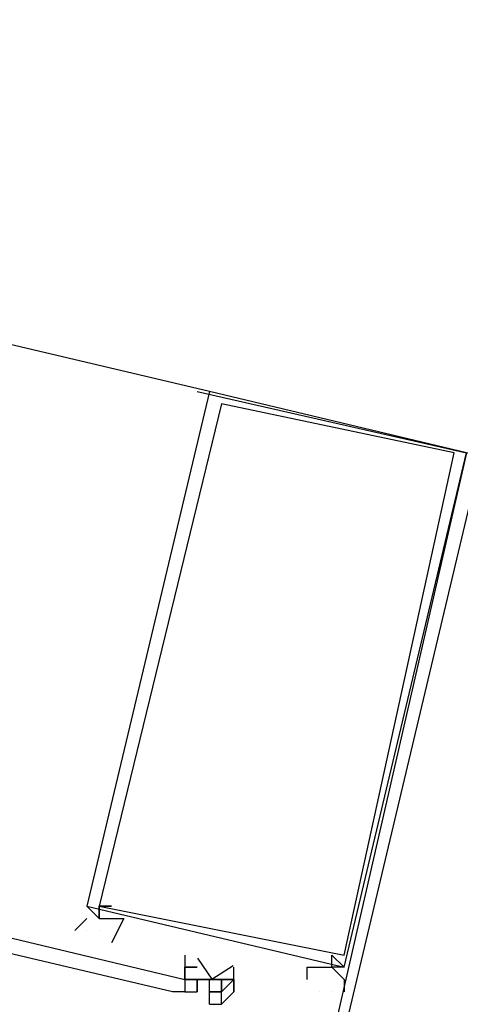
# Model space of a CAD drawing. Header units: feet. Extents: x -79 to 198, y -22 to 181.
# Tile 190 of 256: x 130.247 to 130.727, y 89.951 to 91.022. Entities that reach past the tile are written whole.
import ezdxf

# ---------------------------------------------------------------- set-up
doc = ezdxf.new("R2010")
doc.units = ezdxf.units.FT
doc.layers.add('A-LINEA', color=7, linetype='CONTINUOUS')

msp = doc.modelspace()

# ---------------------------------------------------------------- linework, layer by layer
at = {"layer": 'A-LINEA'}
for p, q in [((130.4533, 90.6178), (127.9067, 91.2178)), ((130.44, 90.6178), (130.7333, 90.5511)), ((130.4267, 90.0044), (130.4267, 90.0044)), ((130.4267, 90.0044), (130.4267, 90.0044)), ((130.4267, 90.0044), (130.4267, 90.0044)), ((130.4267, 90.0044), (130.4267, 89.9911)), ((130.4267, 89.9911), (130.44, 89.9911)), ((130.4267, 89.9778), (130.4267, 89.9911)), ((130.4267, 89.9911), (130.4267, 89.9911)), ((130.4267, 89.9911), (130.4267, 89.9911)), ((130.4267, 89.9911), (130.4267, 89.9911)), ((130.4267, 89.9911), (130.4267, 89.9911)), ((130.4267, 89.9778), (130.4267, 89.9911)), ((130.4267, 89.9911), (130.4267, 89.9911)), ((130.44, 89.9911), (130.4267, 89.9911)), ((130.4267, 89.9911), (130.4267, 89.9911)), ((130.4267, 89.9911), (130.4267, 89.9911)), ((130.4267, 89.9911), (130.4267, 89.9911)), ((130.44, 89.9911), (130.44, 89.9911)), ((130.44, 89.9911), (130.44, 89.9911)), ((130.44, 89.9911), (130.44, 89.9911)), ((130.44, 89.9911), (130.44, 89.9911)), ((130.44, 89.9911), (130.44, 89.9911)), ((130.44, 89.9911), (130.44, 89.9911)), ((130.44, 89.9911), (130.44, 89.9911)), ((130.44, 89.9911), (130.44, 89.9911)), ((130.48, 89.9911), (130.48, 89.9911)), ((130.48, 89.9911), (130.48, 89.9911)), ((130.48, 89.9911), (130.48, 89.9911)), ((130.48, 89.9911), (130.48, 89.9911)), ((130.48, 89.9911), (130.48, 89.9911)), ((130.48, 89.9911), (130.48, 89.9911)), ((130.4267, 89.9778), (130.4267, 89.9778)), ((130.4267, 89.9778), (130.4267, 89.9778)), ((130.4267, 89.9778), (130.4267, 89.9778)), ((130.4267, 89.9778), (130.4267, 89.9778)), ((130.4267, 89.9778), (130.44, 89.9778)), ((130.4267, 89.9778), (130.4267, 89.9778)), ((130.4267, 89.9778), (130.4267, 89.9778)), ((130.4267, 89.9778), (130.4267, 89.9778)), ((130.4267, 89.9778), (130.4267, 89.9778)), ((130.4267, 89.9778), (130.4267, 89.9778)), ((130.4267, 89.9778), (130.4267, 89.9778)), ((130.4267, 89.9778), (130.4267, 89.9778)), ((130.4267, 89.9778), (130.44, 89.9778)), ((130.4267, 89.9778), (130.4267, 89.9778)), ((130.4267, 89.9778), (130.4267, 89.9778)), ((130.4267, 89.9778), (130.4267, 89.9778)), ((130.4267, 89.9778), (130.4267, 89.9778)), ((130.4267, 89.9778), (130.4267, 89.9778)), ((130.4267, 89.9778), (130.4267, 89.9778)), ((130.4267, 89.9778), (130.4267, 89.9778)), ((130.4267, 89.9778), (130.4267, 89.9778)), ((130.4267, 89.9778), (130.4267, 89.9778)), ((130.4267, 89.9778), (130.4267, 89.9778)), ((130.4267, 89.9778), (130.44, 89.9778)), ((130.4267, 89.9778), (130.4267, 89.9778)), ((130.4267, 89.9778), (130.4267, 89.9778)), ((130.4267, 89.9778), (130.4267, 89.9778)), ((130.4267, 89.9778), (130.4267, 89.9778)), ((130.44, 89.9778), (130.44, 89.9778)), ((130.44, 89.9778), (130.44, 89.9778)), ((130.44, 89.9778), (130.44, 89.9778)), ((130.44, 89.9778), (130.44, 89.9778)), ((130.44, 89.9778), (130.44, 89.9778)), ((130.44, 89.9778), (130.44, 89.9778)), ((130.44, 89.9778), (130.44, 89.9778)), ((130.44, 89.9778), (130.44, 89.9778)), ((130.44, 89.9778), (130.44, 89.9778)), ((130.44, 89.9644), (130.44, 89.9778)), ((130.44, 89.9778), (130.44, 89.9778)), ((130.44, 89.9778), (130.44, 89.9778)), ((130.44, 89.9778), (130.44, 89.9778)), ((130.44, 89.9778), (130.4533, 89.9778)), ((130.44, 89.9778), (130.44, 89.9778)), ((130.44, 89.9778), (130.44, 89.9778)), ((130.44, 89.9778), (130.44, 89.9778)), ((130.44, 89.9778), (130.4533, 89.9778)), ((130.44, 89.9778), (130.44, 89.9778)), ((130.44, 89.9778), (130.44, 89.9644)), ((130.44, 89.9778), (130.44, 89.9778)), ((130.44, 89.9778), (130.44, 89.9778)), ((130.44, 89.9778), (130.44, 89.9778)), ((130.44, 89.9778), (130.44, 89.9778)), ((130.44, 89.9778), (130.44, 89.9778)), ((130.44, 89.9778), (130.44, 89.9778)), ((130.44, 89.9778), (130.44, 89.9778)), ((130.44, 89.9778), (130.44, 89.9778)), ((130.4533, 89.9778), (130.4533, 89.9778)), ((130.4533, 89.9778), (130.4533, 89.9778)), ((130.4533, 89.9778), (130.4533, 89.9778)), ((130.4533, 89.9778), (130.4667, 89.9778)), ((130.4533, 89.9778), (130.4533, 89.9778)), ((130.4533, 89.9778), (130.4533, 89.9778)), ((130.4533, 89.9778), (130.4533, 89.9778)), ((130.4533, 89.9778), (130.4533, 89.9778)), ((130.4533, 89.9778), (130.4533, 89.9778)), ((130.4533, 89.9778), (130.4533, 89.9778)), ((130.4533, 89.9778), (130.4533, 89.9778)), ((130.4533, 89.9778), (130.4533, 89.9778)), ((130.4533, 89.9778), (130.4533, 89.9778)), ((130.4533, 89.9778), (130.4533, 89.9778)), ((130.4667, 89.9778), (130.4533, 89.9778)), ((130.4667, 89.9778), (130.4667, 89.9778)), ((130.4667, 89.9778), (130.4667, 89.9778)), ((130.4667, 89.9778), (130.4667, 89.9778)), ((130.4667, 89.9778), (130.4667, 89.9778)), ((130.4667, 89.9778), (130.4667, 89.9778)), ((130.4667, 89.9778), (130.4667, 89.9778)), ((130.4667, 89.9778), (130.4667, 89.9778)), ((130.4667, 89.9778), (130.4667, 89.9778)), ((130.4667, 89.9778), (130.4667, 89.9778)), ((130.4667, 89.9778), (130.4667, 89.9778)), ((130.4667, 89.9778), (130.48, 89.9778)), ((130.4667, 89.9778), (130.4667, 89.9778)), ((130.4667, 89.9778), (130.4667, 89.9778)), ((130.4667, 89.9778), (130.4667, 89.9778)), ((130.4667, 89.9778), (130.48, 89.9778)), ((130.48, 89.9778), (130.4667, 89.9778)), ((130.4667, 89.9778), (130.4667, 89.9778)), ((130.4667, 89.9778), (130.4667, 89.9644)), ((130.4667, 89.9778), (130.4667, 89.9644)), ((130.48, 89.9778), (130.48, 89.9778)), ((130.48, 89.9778), (130.48, 89.9778)), ((130.48, 89.9778), (130.48, 89.9778)), ((130.48, 89.9778), (130.48, 89.9778)), ((130.48, 89.9778), (130.48, 89.9778)), ((130.48, 89.9778), (130.48, 89.9778)), ((130.48, 89.9778), (130.48, 89.9778)), ((130.48, 89.9778), (130.48, 89.9644)), ((130.48, 89.9778), (130.48, 89.9644)), ((130.4267, 89.9644), (130.4267, 89.9644)), ((130.4267, 89.9644), (130.4267, 89.9644)), ((130.4267, 89.9644), (130.44, 89.9644)), ((130.4267, 89.9644), (130.4267, 89.9644)), ((130.4267, 89.9644), (130.4267, 89.9644)), ((130.4267, 89.9644), (130.4267, 89.9644)), ((130.4267, 89.9644), (130.4267, 89.9644)), ((130.4267, 89.9644), (130.4267, 89.9644)), ((130.4267, 89.9644), (130.4267, 89.9644)), ((130.4267, 89.9644), (130.4267, 89.9644)), ((130.4267, 89.9644), (130.4267, 89.9644)), ((130.4267, 89.9644), (130.4267, 89.9644)), ((130.4267, 89.9644), (130.4267, 89.9644)), ((130.4267, 89.9644), (130.4267, 89.9644)), ((130.4267, 89.9644), (130.4267, 89.9644)), ((130.4267, 89.9644), (130.4267, 89.9644)), ((130.4267, 89.9644), (130.44, 89.9644)), ((130.4267, 89.9644), (130.4267, 89.9644)), ((130.4267, 89.9644), (130.4267, 89.9644)), ((130.4267, 89.9644), (130.4267, 89.9644)), ((130.4267, 89.9644), (130.4267, 89.9644)), ((130.4267, 89.9644), (130.4267, 89.9644)), ((130.4267, 89.9644), (130.4267, 89.9644)), ((130.4267, 89.9644), (130.4267, 89.9644)), ((130.44, 89.9644), (130.44, 89.9644)), ((130.44, 89.9644), (130.44, 89.9644)), ((130.44, 89.9644), (130.44, 89.9644)), ((130.44, 89.9644), (130.44, 89.9644)), ((130.44, 89.9644), (130.44, 89.9644)), ((130.44, 89.9644), (130.44, 89.9644)), ((130.44, 89.9644), (130.44, 89.9644)), ((130.44, 89.9644), (130.44, 89.9644)), ((130.44, 89.9644), (130.44, 89.9644)), ((130.44, 89.9644), (130.44, 89.9644)), ((130.44, 89.9644), (130.44, 89.9644)), ((130.44, 89.9644), (130.44, 89.9644)), ((130.44, 89.9644), (130.44, 89.9644)), ((130.44, 89.9644), (130.44, 89.9644)), ((130.44, 89.9644), (130.44, 89.9644)), ((130.44, 89.9644), (130.44, 89.9644)), ((130.44, 89.9644), (130.44, 89.9644)), ((130.44, 89.9644), (130.44, 89.9644)), ((130.44, 89.9644), (130.44, 89.9644)), ((130.44, 89.9644), (130.44, 89.9644)), ((130.44, 89.9644), (130.44, 89.9644)), ((130.44, 89.9644), (130.44, 89.9644)), ((130.44, 89.9644), (130.44, 89.9644)), ((130.44, 89.9644), (130.44, 89.9644)), ((130.44, 89.9644), (130.44, 89.9644)), ((130.44, 89.9644), (130.44, 89.9644)), ((130.44, 89.9644), (130.44, 89.9644)), ((130.44, 89.9644), (130.44, 89.9644)), ((130.44, 89.9644), (130.44, 89.9644)), ((130.44, 89.9644), (130.44, 89.9644)), ((130.44, 89.9644), (130.44, 89.9644)), ((130.44, 89.9644), (130.44, 89.9644)), ((130.44, 89.9644), (130.44, 89.9644)), ((130.44, 89.9644), (130.44, 89.9644)), ((130.44, 89.9644), (130.44, 89.9644)), ((130.44, 89.9644), (130.44, 89.9644)), ((130.4533, 89.9644), (130.4533, 89.9644)), ((130.4533, 89.9644), (130.4533, 89.9644)), ((130.4533, 89.9644), (130.4533, 89.9644)), ((130.4533, 89.9644), (130.4533, 89.9644)), ((130.4533, 89.9644), (130.4533, 89.9644)), ((130.4533, 89.9644), (130.4533, 89.9644)), ((130.4533, 89.9644), (130.4533, 89.9644)), ((130.4533, 89.9644), (130.4533, 89.9644)), ((130.4533, 89.9644), (130.4533, 89.9644)), ((130.4533, 89.9644), (130.4533, 89.9644)), ((130.4533, 89.9644), (130.4533, 89.9644)), ((130.4533, 89.9644), (130.4533, 89.9644)), ((130.4533, 89.9644), (130.4533, 89.9644)), ((130.4533, 89.9644), (130.4533, 89.9644)), ((130.4533, 89.9644), (130.4533, 89.9644)), ((130.4533, 89.9644), (130.4667, 89.9644)), ((130.4533, 89.9644), (130.4533, 89.9644)), ((130.4533, 89.9644), (130.4533, 89.9644)), ((130.4533, 89.9511), (130.4533, 89.9644)), ((130.4667, 89.9644), (130.4533, 89.9644)), ((130.4533, 89.9644), (130.4533, 89.9644)), ((130.4667, 89.9644), (130.4533, 89.9644)), ((130.4667, 89.9644), (130.4533, 89.9644)), ((130.4533, 89.9644), (130.4533, 89.9644)), ((130.4533, 89.9644), (130.4533, 89.9644)), ((130.4533, 89.9644), (130.4533, 89.9644)), ((130.4667, 89.9644), (130.4667, 89.9644)), ((130.4667, 89.9644), (130.4667, 89.9644)), ((130.4667, 89.9644), (130.4667, 89.9644)), ((130.4667, 89.9644), (130.4667, 89.9644)), ((130.4667, 89.9644), (130.4667, 89.9644)), ((130.4667, 89.9644), (130.4667, 89.9644)), ((130.4667, 89.9511), (130.4667, 89.9644)), ((130.4667, 89.9644), (130.4667, 89.9644)), ((130.4667, 89.9511), (130.4667, 89.9644)), ((130.4667, 89.9644), (130.4667, 89.9644)), ((130.4667, 89.9644), (130.4667, 89.9644)), ((130.4667, 89.9644), (130.4667, 89.9644)), ((130.4667, 89.9511), (130.4667, 89.9644)), ((130.4667, 89.9644), (130.4667, 89.9644)), ((130.4667, 89.9644), (130.4667, 89.9644)), ((130.4667, 89.9644), (130.4667, 89.9644)), ((130.4667, 89.9644), (130.4667, 89.9644)), ((130.4667, 89.9644), (130.4667, 89.9644)), ((130.4667, 89.9511), (130.4667, 89.9644)), ((130.4667, 89.9644), (130.4667, 89.9644)), ((130.4667, 89.9644), (130.4667, 89.9644)), ((130.4667, 89.9644), (130.4667, 89.9644)), ((130.48, 89.9644), (130.48, 89.9644)), ((130.48, 89.9644), (130.48, 89.9644)), ((130.48, 89.9644), (130.48, 89.9644)), ((130.48, 89.9644), (130.48, 89.9644)), ((130.48, 89.9644), (130.48, 89.9644)), ((130.48, 89.9644), (130.48, 89.9644)), ((130.5733, 89.9644), (130.5733, 89.9644)), ((130.5733, 89.9644), (130.5733, 89.9644)), ((130.4533, 89.9511), (130.4667, 89.9511)), ((130.4533, 89.9511), (130.4533, 89.9511)), ((130.4667, 89.9511), (130.4667, 89.9511)), ((130.4667, 89.9511), (130.4667, 89.9511)), ((130.4667, 89.9511), (130.4667, 89.9511)), ((130.4667, 89.9511), (130.4667, 89.9511)), ((130.4667, 89.9511), (130.4667, 89.9511)), ((130.4667, 89.9511), (130.4667, 89.9511)), ((130.4667, 89.9511), (130.4667, 89.9511)), ((130.4667, 89.9511), (130.4667, 89.9511)), ((130.4667, 89.9511), (130.4667, 89.9511)), ((130.4667, 89.9511), (130.4667, 89.9511)), ((130.4667, 89.9511), (130.4667, 89.9511)), ((130.4667, 89.9511), (130.4667, 89.9511)), ((130.4667, 89.9511), (130.4667, 89.9511))]:
    msp.add_line(p, q, dxfattribs=at)
for points in [[(130.4133, 89.9644), (127.64, 90.6178), (127.64, 90.6311), (127.64, 90.6444), (130.4267, 89.9778), (130.4267, 89.9644), (130.4133, 89.9644)], [(130.7333, 90.5511), (130.4533, 90.6178), (130.32, 90.0578), (130.6, 89.9911), (130.7333, 90.5511)], [(130.72, 90.5511), (130.4667, 90.6044), (130.3333, 90.0578), (130.6, 90.0044), (130.72, 90.5511)], [(130.5467, 89.7378), (131.36, 89.5511), (131.5467, 90.3644), (130.7333, 90.5511), (130.5467, 89.7378)], [(130.56, 89.7511), (131.3467, 89.5644), (131.5333, 90.3511), (130.7467, 90.5378), (130.56, 89.7511)], [(130.32, 90.0578), (130.3333, 90.0444), (130.3333, 90.0444), (130.3333, 90.0578), (130.3333, 90.0578), (130.3333, 90.0578), (130.3333, 90.0578), (130.3333, 90.0578), (130.3467, 90.0578), (130.3467, 90.0578), (130.3333, 90.0578), (130.3333, 90.0444), (130.3333, 90.0444), (130.36, 90.0444), (130.36, 90.0444), (130.3467, 90.0178), (130.3467, 90.0178), (130.3467, 90.0178), (130.3467, 90.0178)], [(130.32, 90.0444), (130.32, 90.0444), (130.3067, 90.0311), (130.3067, 90.0311)], [(130.32, 90.0311), (130.32, 90.0311), (130.32, 90.0311)], [(130.3333, 90.0311), (130.3333, 90.0311), (130.3333, 90.0311)], [(130.4267, 90.0044), (130.4267, 89.9911), (130.4267, 89.9778), (130.4267, 89.9644), (130.4133, 89.9644)], [(130.4403, 90.0012), (130.456, 89.9782), (130.4794, 89.9931)], [(130.56, 89.9778), (130.56, 89.9778), (130.56, 89.9778), (130.56, 89.9911), (130.56, 89.9911), (130.5867, 89.9911), (130.5867, 89.9911), (130.5867, 89.9911), (130.5867, 89.9911), (130.5867, 89.9911), (130.5867, 89.9911), (130.5867, 90.0044)], [(130.5867, 90.0044), (130.6, 89.9911), (130.6, 89.9911), (130.5867, 89.9911), (130.5867, 89.9911), (130.5867, 89.9911), (130.6, 89.9778), (130.6, 89.9778), (130.6, 89.9644), (130.6, 89.9644), (130.6, 89.9644)], [(130.4667, 89.9511), (130.48, 89.9644), (130.48, 89.9778), (130.48, 89.9911)], [(130.4533, 89.9778), (130.44, 89.9778), (130.4267, 89.9778)], [(130.4533, 89.9778), (130.44, 89.9778), (130.4267, 89.9778)], [(130.4533, 89.9644), (130.4533, 89.9644), (130.4533, 89.9778), (130.4667, 89.9778)], [(130.4667, 89.9644), (130.4667, 89.9644), (130.48, 89.9778)], [(130.4667, 89.9644), (130.4667, 89.9778), (130.48, 89.9778)], [(130.4667, 89.9511), (130.4667, 89.9644), (130.4533, 89.9644)], [(130.5867, 89.9644), (130.5867, 89.9644), (130.5867, 89.9644)]]:
    msp.add_lwpolyline(points, dxfattribs=at)
for points in [[(130.3333, 90.0444), (130.3333, 90.0444), (130.3333, 90.0578), (130.3333, 90.0578)], [(130.5867, 89.9911), (130.5867, 89.9911), (130.5867, 89.9911), (130.5867, 89.9911)]]:
    msp.add_lwpolyline(points, close=True, dxfattribs=at)

doc.saveas('drawing.dxf')
